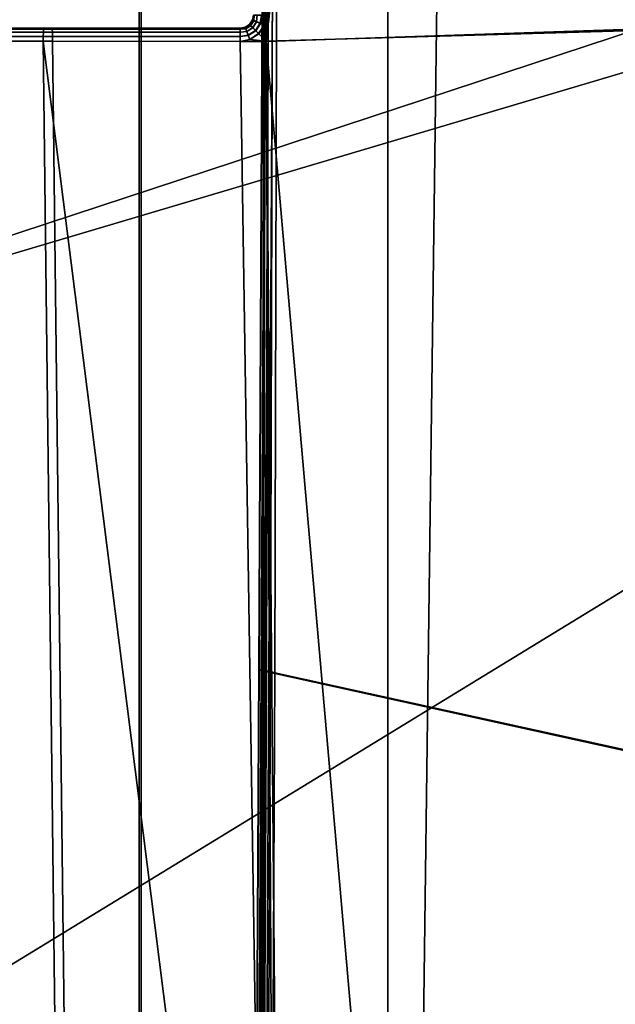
# Model space of a CAD drawing. Extents: x -11.8 to 11.8, y 0 to 23.7.
# Tile 33 of 52: x -9.6 to -7.3, y 16.1 to 19.8. Entities that reach past the tile are written whole.
import ezdxf

# ---------------------------------------------------------------- set-up
doc = ezdxf.new("R2010")
doc.units = 0
doc.layers.add('SHPM78Z54N_TRADECAD', color=7, linetype='CONTINUOUS')

msp = doc.modelspace()

# ---------------------------------------------------------------- linework, layer by layer
at = {"layer": 'SHPM78Z54N_TRADECAD'}
for points in [[(-10.9122, 22.9659, 33.0011), (-9.1047, 21.874, 33.0011), (-9.1047, 5.1816, 33.0011), (-10.9122, 3.9269, 33.0011)], [(-8.6297, 22.7657, 33.8894), (-8.6563, 17.3514, 33.9303), (-8.643, 17.3502, 33.8099), (-8.6285, 22.7446, 33.7713)], [(-8.6297, 22.7657, 33.8894), (-8.6275, 22.7636, 33.9048), (-8.6551, 17.3509, 33.9471), (-8.6563, 17.3514, 33.9303)], [(-8.6275, 22.7636, 33.9048), (-8.6179, 22.7777, 33.9215), (-8.647, 17.3489, 33.9634), (-8.6551, 17.3509, 33.9471)], [(-8.6179, 22.7777, 33.9215), (-8.6031, 22.7837, 33.9338), (-8.6333, 17.3457, 33.975), (-8.647, 17.3489, 33.9634)], [(-8.6241, 22.7559, 33.7564), (-8.6285, 22.7446, 33.7713), (-8.643, 17.3502, 33.8099), (-8.6381, 17.3494, 33.7938)], [(-8.6122, 22.7645, 33.7418), (-8.6241, 22.7559, 33.7564), (-8.6381, 17.3494, 33.7938), (-8.6267, 17.3471, 33.7798)], [(-8.6031, 22.7837, 33.9338), (-8.5883, 22.7849, 33.9387), (-8.6176, 17.3422, 33.9799), (-8.6333, 17.3457, 33.975)], [(-8.5957, 22.7667, 33.7327), (-8.6122, 22.7645, 33.7418), (-8.6267, 17.3471, 33.7798), (-8.6108, 17.3437, 33.7715)], [(-6.8455, 16.9516, 34.1801), (-8.6176, 17.3422, 33.9799), (-8.5883, 22.7849, 33.9387), (-6.8035, 22.0189, 34.1343)], [(-8.5803, 22.763, 33.731), (-8.5957, 22.7667, 33.7327), (-8.6108, 17.3437, 33.7715), (-8.5944, 17.3401, 33.7701)], [(-6.7903, 21.9954, 33.9254), (-8.5803, 22.763, 33.731), (-8.5944, 17.3401, 33.7701), (-6.8231, 16.9497, 33.9702)], [(-8.1631, 5.5233, 33.2927), (-9.1122, 5.1816, 33.0768), (-9.1122, 21.874, 33.0972), (-8.1631, 21.874, 33.1998)], [(-9.1122, 5.1816, 33.0768), (-9.1047, 5.1816, 33.0011), (-9.1047, 21.874, 33.0011), (-9.1122, 21.874, 33.0972)], [(-8.1631, 5.5233, 33.2927), (-8.1631, 21.874, 33.1998), (-7.9531, 21.664, 33.3153)], [(-6.5695, 10.5575, 33.7506), (-8.1631, 5.5233, 33.2927), (-7.9531, 21.664, 33.3153), (-7.1131, 20.669, 33.3321)], [(-7.9541, 21.5017, 0.0404), (-11.8433, 21.5017, 0.0397), (-11.8433, 18.2724, 0.0397)], [(-0.9744, 21.5017, 0.042), (-11.8433, 14.8549, 0.0397), (10.8391, 12.2355, 0.0397), (0.464, 21.5017, 0.0422)], [(-0.9744, 21.5017, 0.042), (-11.8433, 18.2724, 0.0397), (-11.8433, 14.8549, 0.0397)], [(-2.0409, 21.5017, 0.0417), (-11.8433, 18.2724, 0.0397), (-0.9744, 21.5017, 0.042)], [(-2.0409, 21.5017, 0.0417), (-7.9541, 21.5017, 0.0404), (-11.8433, 18.2724, 0.0397)], [(-6.9617, 19.8065, 33.2468), (-8.1871, 21.3893, 32.9434), (-8.627, 19.8508, 32.9503), (-8.6272, 19.751, 32.9483)], [(-6.9027, 19.8016, 33.9119), (-8.6272, 19.7516, 33.7387), (-8.4323, 21.3841, 33.7493), (-6.8662, 21.3883, 33.8636)], [(-8.6272, 19.7516, 33.7387), (-8.6272, 19.852, 33.7405), (-8.6204, 21.387, 33.7222), (-8.4323, 21.3841, 33.7493)], [(-6.9617, 19.8065, 33.2468), (-6.9279, 21.3933, 33.1483), (-8.1871, 21.3893, 32.9434)], [(-8.6873, 19.8119, 33.7028), (-8.6916, 19.8162, 33.6837), (-8.6803, 19.8331, 33.6835), (-8.6755, 19.8308, 33.7029)], [(-8.6803, 19.8331, 33.6835), (-8.6916, 19.8162, 33.6837), (-8.6915, 19.8156, 32.9934), (-8.6803, 19.8326, 32.9934)], [(-8.6754, 19.8303, 32.9761), (-8.6803, 19.8326, 32.9934), (-8.6915, 19.8156, 32.9934), (-8.6871, 19.8113, 32.9757)], [(-8.6793, 19.8038, 33.7206), (-8.6873, 19.8119, 33.7028), (-8.6755, 19.8308, 33.7029), (-8.6653, 19.8267, 33.721)], [(-8.6788, 19.8032, 32.9596), (-8.6646, 19.826, 32.9603), (-8.6754, 19.8303, 32.9761), (-8.6871, 19.8113, 32.9757)], [(-8.6803, 19.8331, 33.6835), (-8.6767, 19.8515, 33.6833), (-8.6733, 19.8516, 33.7029), (-8.6755, 19.8308, 33.7029)], [(-8.6767, 19.8515, 33.6833), (-8.6803, 19.8331, 33.6835), (-8.6803, 19.8326, 32.9934), (-8.6767, 19.851, 32.9934)], [(-8.6731, 19.851, 32.9762), (-8.6767, 19.851, 32.9934), (-8.6803, 19.8326, 32.9934), (-8.6754, 19.8303, 32.9761)], [(-8.6793, 19.8038, 33.7206), (-8.6653, 19.8267, 33.721), (-8.6506, 19.8211, 33.7338), (-8.6685, 19.7928, 33.7328)], [(-8.6788, 19.8032, 32.9596), (-8.6677, 19.7921, 32.9496), (-8.6495, 19.8202, 32.9508), (-8.6646, 19.826, 32.9603)], [(-8.6755, 19.8308, 33.7029), (-8.6733, 19.8516, 33.7029), (-8.6626, 19.8517, 33.7211), (-8.6653, 19.8267, 33.721)], [(-8.6646, 19.826, 32.9603), (-8.6617, 19.851, 32.9606), (-8.6731, 19.851, 32.9762), (-8.6754, 19.8303, 32.9761)], [(-8.6506, 19.8211, 33.7338), (-8.6342, 19.8151, 33.7395), (-8.6565, 19.781, 33.7378), (-8.6685, 19.7928, 33.7328)], [(-8.6677, 19.7921, 32.9496), (-8.6563, 19.7803, 32.9474), (-8.6341, 19.8141, 32.9492), (-8.6495, 19.8202, 32.9508)], [(-8.6653, 19.8267, 33.721), (-8.6626, 19.8517, 33.7211), (-8.646, 19.8518, 33.7343), (-8.6506, 19.8211, 33.7338)], [(-8.6495, 19.8202, 32.9508), (-8.6446, 19.8509, 32.9514), (-8.6617, 19.851, 32.9606), (-8.6646, 19.826, 32.9603)], [(-8.646, 19.8518, 33.7343), (-8.6272, 19.852, 33.7405), (-8.6342, 19.8151, 33.7395), (-8.6506, 19.8211, 33.7338)], [(-8.6341, 19.8141, 32.9492), (-8.627, 19.8508, 32.9503), (-8.6446, 19.8509, 32.9514), (-8.6495, 19.8202, 32.9508)], [(-8.6272, 19.852, 33.7405), (-8.6272, 19.7516, 33.7387), (-8.6342, 19.8151, 33.7395)], [(-8.6272, 19.751, 32.9483), (-8.627, 19.8508, 32.9503), (-8.6341, 19.8141, 32.9492)], [(-9.4787, 19.7869, 33.7184), (-9.4792, 19.77, 33.7296), (-9.9326, 19.77, 33.673), (-9.9298, 19.7869, 33.6622)], [(-9.478, 19.7981, 33.7015), (-9.4787, 19.7869, 33.7184), (-9.9298, 19.7869, 33.6622), (-9.9255, 19.7981, 33.6458)], [(-9.4771, 19.8016, 33.6831), (-9.478, 19.7981, 33.7015), (-9.9255, 19.7981, 33.6458), (-9.9208, 19.8016, 33.6281)], [(-9.4771, 19.8016, 33.6831), (-9.9208, 19.8016, 33.6281), (-9.7383, 19.8019, 32.9491), (-9.446, 19.8016, 32.9931)], [(-9.4452, 19.798, 32.9747), (-9.446, 19.8016, 32.9931), (-9.7383, 19.8019, 32.9491), (-9.7335, 19.7984, 32.9313)], [(-9.4443, 19.7869, 32.9578), (-9.4452, 19.798, 32.9747), (-9.7335, 19.7984, 32.9313), (-9.729, 19.7873, 32.915)], [(-9.4436, 19.77, 32.9466), (-9.4443, 19.7869, 32.9578), (-9.729, 19.7873, 32.915), (-9.726, 19.7703, 32.9043)], [(-8.727, 19.7869, 33.7192), (-8.727, 19.77, 33.7303), (-9.4792, 19.77, 33.7296), (-9.4787, 19.7869, 33.7184)], [(-8.727, 19.7981, 33.7023), (-8.727, 19.7869, 33.7192), (-9.4787, 19.7869, 33.7184), (-9.478, 19.7981, 33.7015)], [(-8.727, 19.8016, 33.6839), (-8.727, 19.7981, 33.7023), (-9.478, 19.7981, 33.7015), (-9.4771, 19.8016, 33.6831)], [(-8.727, 19.8016, 33.6839), (-9.4771, 19.8016, 33.6831), (-9.446, 19.8016, 32.9931), (-8.7269, 19.801, 32.9934)], [(-8.7269, 19.7975, 32.9749), (-8.7269, 19.801, 32.9934), (-9.446, 19.8016, 32.9931), (-9.4452, 19.798, 32.9747)], [(-8.7269, 19.7864, 32.958), (-8.7269, 19.7975, 32.9749), (-9.4452, 19.798, 32.9747), (-9.4443, 19.7869, 32.9578)], [(-8.7269, 19.7695, 32.9469), (-8.7269, 19.7864, 32.958), (-9.4443, 19.7869, 32.9578), (-9.4436, 19.77, 32.9466)], [(-8.727, 19.7981, 33.7023), (-8.727, 19.8016, 33.6839), (-8.7086, 19.8051, 33.6839), (-8.7063, 19.8002, 33.7026)], [(-8.7086, 19.8051, 33.6839), (-8.727, 19.8016, 33.6839), (-8.7269, 19.801, 32.9934), (-8.7085, 19.8045, 32.9934)], [(-8.7021, 19.7896, 33.7199), (-8.727, 19.7869, 33.7192), (-8.727, 19.7981, 33.7023), (-8.7063, 19.8002, 33.7026)], [(-8.6965, 19.7747, 33.7315), (-8.727, 19.77, 33.7303), (-8.727, 19.7869, 33.7192), (-8.7021, 19.7896, 33.7199)], [(-8.7085, 19.8045, 32.9934), (-8.7269, 19.801, 32.9934), (-8.7269, 19.7975, 32.9749), (-8.7061, 19.7997, 32.9753)], [(-8.7061, 19.7997, 32.9753), (-8.7269, 19.7975, 32.9749), (-8.7269, 19.7864, 32.958), (-8.7018, 19.7891, 32.9588)], [(-8.7018, 19.7891, 32.9588), (-8.7269, 19.7864, 32.958), (-8.7269, 19.7695, 32.9469), (-8.6961, 19.7742, 32.9482)], [(-8.7063, 19.8002, 33.7026), (-8.7086, 19.8051, 33.6839), (-8.6916, 19.8162, 33.6837), (-8.6873, 19.8119, 33.7028)], [(-8.6916, 19.8162, 33.6837), (-8.7086, 19.8051, 33.6839), (-8.7085, 19.8045, 32.9934), (-8.6915, 19.8156, 32.9934)], [(-8.6871, 19.8113, 32.9757), (-8.6915, 19.8156, 32.9934), (-8.7085, 19.8045, 32.9934), (-8.7061, 19.7997, 32.9753)], [(-8.6793, 19.8038, 33.7206), (-8.7021, 19.7896, 33.7199), (-8.7063, 19.8002, 33.7026), (-8.6873, 19.8119, 33.7028)], [(-8.6788, 19.8032, 32.9596), (-8.6871, 19.8113, 32.9757), (-8.7061, 19.7997, 32.9753), (-8.7018, 19.7891, 32.9588)], [(-8.6793, 19.8038, 33.7206), (-8.6685, 19.7928, 33.7328), (-8.6965, 19.7747, 33.7315), (-8.7021, 19.7896, 33.7199)], [(-8.6788, 19.8032, 32.9596), (-8.7018, 19.7891, 32.9588), (-8.6961, 19.7742, 32.9482), (-8.6677, 19.7921, 32.9496)], [(-8.6685, 19.7928, 33.7328), (-8.6565, 19.781, 33.7378), (-8.6903, 19.7586, 33.7357), (-8.6965, 19.7747, 33.7315)], [(-8.6961, 19.7742, 32.9482), (-8.6902, 19.7581, 32.9453), (-8.6563, 19.7803, 32.9474), (-8.6677, 19.7921, 32.9496)], [(-8.6272, 19.7516, 33.7387), (-8.6565, 19.781, 33.7378), (-8.6342, 19.8151, 33.7395)], [(-8.6272, 19.751, 32.9483), (-8.6341, 19.8141, 32.9492), (-8.6563, 19.7803, 32.9474)], [(-6.9617, 19.8065, 33.2468), (-8.6272, 19.751, 32.9483), (-7.331, 4.8895, 33.0012), (-7.233, 4.8893, 33.0128)], [(-8.5923, 12.7274, 33.7181), (-8.6272, 19.7516, 33.7387), (-6.9027, 19.8016, 33.9119), (-7.0757, 12.7506, 33.9371)], [(-9.4792, 19.77, 33.7296), (-9.4794, 19.7516, 33.7331), (-9.9333, 19.7516, 33.6764), (-9.9326, 19.77, 33.673)], [(-9.4794, 19.7516, 33.7331), (-9.3116, 5.6646, 33.7334), (-9.82, 5.6699, 33.7016), (-9.9333, 19.7516, 33.6764)], [(-9.4432, 19.7516, 32.9431), (-9.4436, 19.77, 32.9466), (-9.726, 19.7703, 32.9043), (-9.725, 19.7519, 32.9009)], [(-9.2668, 4.8909, 32.9434), (-9.4432, 19.7516, 32.9431), (-9.725, 19.7519, 32.9009), (-9.642, 4.8913, 32.9253)], [(-8.727, 19.77, 33.7303), (-8.727, 19.7515, 33.7338), (-9.4794, 19.7516, 33.7331), (-9.4792, 19.77, 33.7296)], [(-8.727, 19.7515, 33.7338), (-8.6272, 19.7516, 33.7387), (-8.5923, 12.7274, 33.7181), (-9.4794, 19.7516, 33.7331)], [(-8.5923, 12.7274, 33.7181), (-9.3116, 5.6646, 33.7334), (-9.4794, 19.7516, 33.7331)], [(-8.7269, 19.7511, 32.9434), (-8.7269, 19.7695, 32.9469), (-9.4436, 19.77, 32.9466), (-9.4432, 19.7516, 32.9431)], [(-8.7269, 19.7511, 32.9434), (-9.4432, 19.7516, 32.9431), (-9.2668, 4.8909, 32.9434), (-8.4984, 4.8901, 32.9434)], [(-8.6903, 19.7586, 33.7357), (-8.727, 19.7515, 33.7338), (-8.727, 19.77, 33.7303), (-8.6965, 19.7747, 33.7315)], [(-8.6272, 19.7516, 33.7387), (-8.727, 19.7515, 33.7338), (-8.6903, 19.7586, 33.7357)], [(-8.7269, 19.7695, 32.9469), (-8.7269, 19.7511, 32.9434), (-8.6902, 19.7581, 32.9453), (-8.6961, 19.7742, 32.9482)], [(-8.7269, 19.7511, 32.9434), (-8.6272, 19.751, 32.9483), (-8.6902, 19.7581, 32.9453)], [(-8.4984, 4.8901, 32.9434), (-8.6272, 19.751, 32.9483), (-8.7269, 19.7511, 32.9434)], [(-8.6272, 19.7516, 33.7387), (-8.6903, 19.7586, 33.7357), (-8.6565, 19.781, 33.7378)], [(-8.6272, 19.751, 32.9483), (-8.6563, 19.7803, 32.9474), (-8.6902, 19.7581, 32.9453)], [(-8.6272, 19.751, 32.9483), (-8.4984, 4.8901, 32.9434), (-7.331, 4.8895, 33.0012)], [(-8.6563, 17.3514, 33.9303), (-8.6846, 11.8845, 33.9334), (-8.671, 11.885, 33.8131), (-8.643, 17.3502, 33.8099)], [(-8.6834, 11.8845, 33.9504), (-8.6846, 11.8845, 33.9334), (-8.6563, 17.3514, 33.9303), (-8.6551, 17.3509, 33.9471)], [(-8.6752, 11.8844, 33.9669), (-8.6834, 11.8845, 33.9504), (-8.6551, 17.3509, 33.9471), (-8.647, 17.3489, 33.9634)], [(-8.6612, 11.8844, 33.9789), (-8.6752, 11.8844, 33.9669), (-8.647, 17.3489, 33.9634), (-8.6333, 17.3457, 33.975)], [(-8.671, 11.885, 33.8131), (-8.6661, 11.885, 33.7971), (-8.6381, 17.3494, 33.7938), (-8.643, 17.3502, 33.8099)], [(-8.6661, 11.885, 33.7971), (-8.6544, 11.8851, 33.7833), (-8.6267, 17.3471, 33.7798), (-8.6381, 17.3494, 33.7938)], [(-8.6451, 11.8844, 33.9843), (-8.6612, 11.8844, 33.9789), (-8.6333, 17.3457, 33.975), (-8.6176, 17.3422, 33.9799)], [(-8.6544, 11.8851, 33.7833), (-8.6381, 11.8851, 33.7754), (-8.6108, 17.3437, 33.7715), (-8.6267, 17.3471, 33.7798)], [(-6.8874, 11.8844, 34.2259), (-8.6451, 11.8844, 33.9843), (-8.6176, 17.3422, 33.9799), (-6.8455, 16.9516, 34.1801)], [(-8.6381, 11.8851, 33.7754), (-8.6214, 11.8852, 33.7745), (-8.5944, 17.3401, 33.7701), (-8.6108, 17.3437, 33.7715)], [(-6.8231, 16.9497, 33.9702), (-8.5944, 17.3401, 33.7701), (-8.6214, 11.8852, 33.7745), (-6.8656, 11.8859, 34.0159)]]:
    msp.add_3dface(points, dxfattribs=at)

doc.saveas('drawing.dxf')
